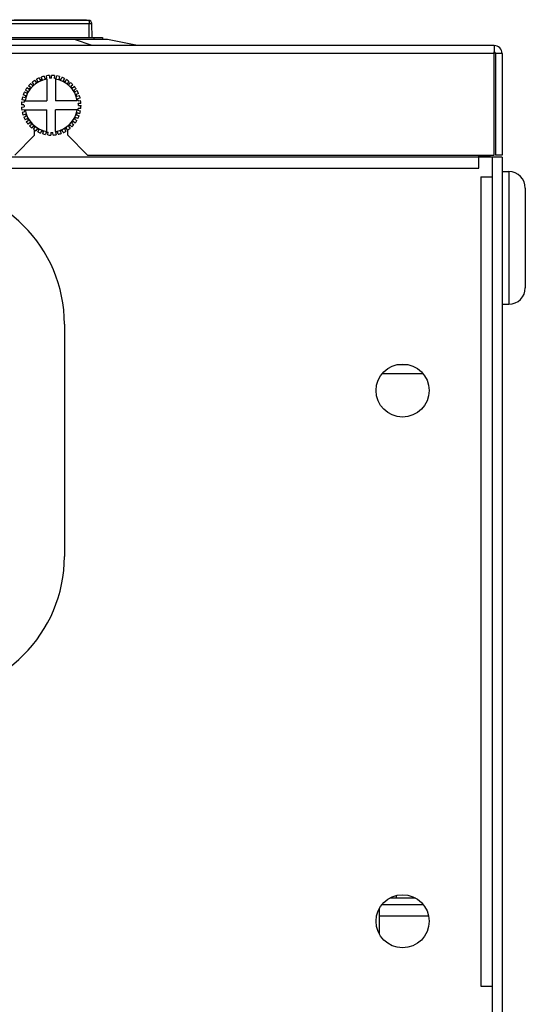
# Model space of a CAD drawing. Header units: millimetres. Extents: x 1117 to 38156, y -1945 to 7303.
# Tile 255 of 256: x 8943 to 9019, y 1081 to 1230. Entities that reach past the tile are written whole.
import ezdxf

# ---------------------------------------------------------------- set-up
doc = ezdxf.new("R2010")
doc.units = ezdxf.units.MM

msp = doc.modelspace()

# ---------------------------------------------------------------- linework, layer by layer
at = {"color": 7, "linetype": 'Continuous'}
for p, q in [((8953.078, 1229.616), (8939.668, 1229.616)), ((8940.168, 1229.125), (8953.578, 1229.125)), ((8941.833, 1229.716), (8952.741, 1229.716)), ((8944.633, 1229.616), (8944.633, 1229.716)), ((8945.683, 1229.616), (8945.683, 1229.716)), ((8950.183, 1229.616), (8950.183, 1229.716)), ((8950.697, 1229.616), (8950.697, 1229.716)), ((8950.839, 1229.616), (8950.839, 1229.716)), ((8951.19, 1229.616), (8951.19, 1229.716)), ((8951.435, 1229.616), (8951.435, 1229.716)), ((8952.129, 1229.616), (8952.129, 1229.716)), ((8952.456, 1229.616), (8952.456, 1229.716)), ((8952.741, 1229.616), (8952.741, 1229.716)), ((8953.183, 1227.016), (8953.183, 1229.125)), ((8953.615, 1227.016), (8953.578, 1229.125)), ((8955.933, 1226.716), (8896.933, 1226.716)), ((8897.683, 1227.016), (8955.183, 1227.016)), ((8953.633, 1225.816), (8950.933, 1226.716)), ((8953.883, 1227.016), (8953.883, 1226.716)), ((8955.183, 1227.016), (8955.183, 1226.716)), ((8960.433, 1225.816), (8955.933, 1226.716)), ((9014.233, 1225.816), (8765.491, 1225.816)), ((9014.233, 1224.616), (8765.491, 1224.616)), ((9014.233, 1225.816), (9014.233, 1224.851)), ((9014.233, 1209.316), (9014.233, 1224.851)), ((9015.433, 1224.616), (9014.433, 1224.616)), ((9014.433, 1224.616), (9014.433, 1209.316)), ((9015.433, 1224.616), (9015.433, 1209.316)), ((8944.335, 1220.08), (8944.61, 1219.79)), ((8944.835, 1219.988), (8944.582, 1220.298)), ((8944.948, 1220.568), (8945.169, 1220.235)), ((8945.425, 1220.391), (8945.229, 1220.74)), ((8945.638, 1220.943), (8945.797, 1220.576)), ((8946.076, 1220.686), (8945.944, 1221.063)), ((8946.381, 1221.192), (8946.475, 1220.803)), ((8946.769, 1220.862), (8946.704, 1221.257)), ((8946.758, 1220.759), (8946.758, 1217.491)), ((8947.157, 1221.308), (8947.182, 1220.909)), ((8947.482, 1220.916), (8947.486, 1221.316)), ((8947.941, 1221.288), (8947.896, 1220.89)), ((8948.108, 1220.759), (8948.108, 1217.491)), ((8948.193, 1220.845), (8948.267, 1221.239)), ((8948.71, 1221.132), (8948.596, 1220.748)), ((8948.881, 1220.652), (8949.022, 1221.027)), ((8949.44, 1220.844), (8949.261, 1220.486)), ((8949.525, 1220.343), (8949.729, 1220.687)), ((8950.109, 1220.435), (8949.871, 1220.113)), ((8950.105, 1219.926), (8950.366, 1220.229)), ((8943.405, 1218.823), (8943.763, 1218.645)), ((8943.907, 1218.908), (8943.563, 1219.112)), ((8943.815, 1219.492), (8944.137, 1219.254)), ((8944.324, 1219.489), (8944.02, 1219.75)), ((8950.696, 1219.915), (8950.406, 1219.64)), ((8950.605, 1219.415), (8950.914, 1219.668)), ((8951.185, 1219.301), (8950.851, 1219.08)), ((8951.008, 1218.824), (8951.357, 1219.02)), ((8951.559, 1218.612), (8951.193, 1218.452)), ((8942.962, 1217.325), (8943.359, 1217.28)), ((8943.404, 1217.576), (8943.011, 1217.65)), ((8943.118, 1218.093), (8943.502, 1217.98)), ((8943.597, 1218.264), (8943.223, 1218.406)), ((8943.49, 1217.491), (8946.758, 1217.491)), ((8951.376, 1217.491), (8948.108, 1217.491)), ((8951.302, 1218.173), (8951.68, 1218.305)), ((8951.808, 1217.868), (8951.42, 1217.775)), ((8951.479, 1217.481), (8951.874, 1217.545)), ((8951.925, 1217.092), (8951.525, 1217.068)), ((8943.333, 1216.865), (8942.933, 1216.87)), ((8942.942, 1216.541), (8943.341, 1216.565)), ((8943.387, 1216.152), (8942.992, 1216.088)), ((8943.058, 1215.765), (8943.447, 1215.858)), ((8943.49, 1216.141), (8946.758, 1216.141)), ((8946.758, 1212.874), (8946.758, 1216.141)), ((8951.376, 1216.141), (8948.108, 1216.141)), ((8948.108, 1212.874), (8948.108, 1216.141)), ((8951.748, 1215.54), (8951.365, 1215.653)), ((8951.462, 1216.057), (8951.855, 1215.983)), ((8951.904, 1216.308), (8951.507, 1216.353)), ((8951.533, 1216.768), (8951.933, 1216.763)), ((8943.564, 1215.46), (8943.187, 1215.328)), ((8943.307, 1215.021), (8943.674, 1215.181)), ((8943.858, 1214.809), (8943.51, 1214.613)), ((8943.681, 1214.332), (8944.015, 1214.553)), ((8944.261, 1214.218), (8943.952, 1213.965)), ((8950.542, 1214.144), (8950.846, 1213.883)), ((8951.051, 1214.141), (8950.73, 1214.379)), ((8950.959, 1214.725), (8951.303, 1214.521)), ((8951.461, 1214.81), (8951.103, 1214.988)), ((8951.269, 1215.369), (8951.643, 1215.227)), ((8944.17, 1213.718), (8944.46, 1213.993)), ((8944.761, 1213.707), (8944.5, 1213.404)), ((8944.757, 1213.198), (8944.995, 1213.52)), ((8944.933, 1213.436), (8944.933, 1213.567)), ((8944.933, 1212.316), (8944.933, 1213.075)), ((8945.341, 1213.29), (8945.137, 1212.946)), ((8945.426, 1212.789), (8945.605, 1213.147)), ((8945.985, 1212.981), (8945.844, 1212.606)), ((8946.156, 1212.501), (8946.27, 1212.885)), ((8946.673, 1212.787), (8946.599, 1212.394)), ((8946.925, 1212.345), (8946.97, 1212.743)), ((8947.385, 1212.717), (8947.38, 1212.317)), ((8947.709, 1212.325), (8947.684, 1212.724)), ((8948.097, 1212.771), (8948.162, 1212.376)), ((8948.485, 1212.441), (8948.391, 1212.83)), ((8948.79, 1212.947), (8948.922, 1212.57)), ((8949.229, 1212.69), (8949.069, 1213.057)), ((8949.441, 1213.242), (8949.637, 1212.893)), ((8949.918, 1213.065), (8949.697, 1213.398)), ((8949.933, 1212.316), (8949.933, 1213.065)), ((8950.031, 1213.645), (8950.285, 1213.335)), ((8950.532, 1213.553), (8950.256, 1213.843)), ((8941.933, 1209.316), (8944.933, 1212.316)), ((8949.933, 1212.316), (8952.933, 1209.316)), ((9015.433, 1209.016), (8715.433, 1209.016)), ((8718.933, 1209.032), (9011.933, 1209.032)), ((8952.933, 1209.316), (9014.233, 1209.316)), ((9011.933, 1209.032), (9011.933, 1209.316)), ((9011.933, 1207.316), (9011.933, 1209.016)), ((9012.133, 1209.114), (9012.133, 1209.316)), ((9013.633, 1209.114), (9012.133, 1209.114)), ((9013.633, 1209.114), (9013.633, 1209.316)), ((9013.933, 1209.016), (9013.933, 969.516)), ((9015.433, 1209.316), (9014.433, 1209.316)), ((9015.433, 1209.016), (9015.433, 969.516)), ((8718.933, 1207.316), (9011.933, 1207.316)), ((9015.433, 1206.816), (9016.433, 1206.816)), ((9016.433, 1206.816), (9016.433, 1186.816)), ((9012.233, 1206.016), (9013.933, 1206.016)), ((9012.233, 1206.016), (9012.233, 1084.016)), ((9018.933, 1204.316), (9018.933, 1189.316)), ((9015.433, 1186.816), (9016.433, 1186.816)), ((8949.433, 1183.816), (8949.433, 1148.816)), ((9001.27, 1177.716), (8999.596, 1177.716)), ((9003.542, 1176.316), (8997.324, 1176.316)), ((9002.354, 1097.316), (8998.513, 1097.316)), ((8999.528, 1097.316), (8999.528, 1097.7)), ((8996.925, 1091.909), (8996.925, 1095.724)), ((9003.542, 1096.316), (8997.324, 1096.316)), ((8996.925, 1094.616), (9004.342, 1094.616)), ((9012.233, 1084.016), (9013.933, 1084.016))]:
    msp.add_line(p, q, dxfattribs=at)
for centre in [(9000.433, 1173.816), (9000.433, 1093.816)]:
    msp.add_circle(centre, 4, dxfattribs=at)
for centre, radius, start, end in [((8953.078, 1229.116), 0.5, 1, 89.9858), ((9014.233, 1224.616), 1.2, 0, 90), ((9014.233, 1224.616), 0.2, 0, 90), ((8947.433, 1216.816), 4, 99.71515, 170.28485), ((8947.433, 1216.816), 4.5, 133.5153, 139.32199), ((8947.433, 1216.816), 4.5, 123.5153, 129.32199), ((8947.433, 1216.816), 4.1, 129.32199, 133.5153), ((8947.433, 1216.816), 4.1, 119.32199, 123.5153), ((8947.433, 1216.816), 4.5, 113.5153, 119.32199), ((8947.433, 1216.816), 4.1, 109.32199, 113.5153), ((8947.433, 1216.816), 4.5, 103.5153, 109.32199), ((8947.433, 1216.816), 4.1, 99.32199, 103.5153), ((8947.433, 1216.816), 4.5, 93.5153, 99.32199), ((8947.433, 1216.816), 4.1, 89.32199, 93.5153), ((8947.433, 1216.816), 4.5, 83.5153, 89.32199), ((8947.433, 1216.816), 4.1, 79.32199, 83.5153), ((8947.433, 1216.816), 4, 9.71515, 80.28485), ((8947.433, 1216.816), 4.5, 73.5153, 79.32199), ((8947.433, 1216.816), 4.1, 69.32199, 73.5153), ((8947.433, 1216.816), 4.5, 63.5153, 69.32199), ((8947.433, 1216.816), 4.1, 59.32199, 63.5153), ((8947.433, 1216.816), 4.5, 53.5153, 59.32199), ((8947.433, 1216.816), 4.1, 49.32199, 53.5153), ((8947.433, 1216.816), 4.5, 43.5153, 49.32199), ((8947.433, 1216.816), 4.5, 153.5153, 159.32199), ((8947.433, 1216.816), 4.5, 143.5153, 149.32199), ((8947.433, 1216.816), 4.1, 149.32199, 153.5153), ((8947.433, 1216.816), 4.1, 139.32199, 143.5153), ((8947.433, 1216.816), 4.1, 39.32199, 43.5153), ((8947.433, 1216.816), 4.1, 29.32199, 33.5153), ((8947.433, 1216.816), 4.5, 33.5153, 39.32199), ((8947.433, 1216.816), 4.5, 23.5153, 29.32199), ((8947.433, 1216.816), 4.5, 173.5153, 179.32199), ((8947.433, 1216.816), 4.5, 163.5153, 169.32199), ((8947.433, 1216.816), 4.1, 169.32199, 173.5153), ((8947.433, 1216.816), 4.1, 159.32199, 163.5153), ((8947.433, 1216.816), 4.1, 19.32199, 23.5153), ((8947.433, 1216.816), 4.1, 9.32199, 13.5153), ((8947.433, 1216.816), 4.1, 359.32199, 3.5153), ((8947.433, 1216.816), 4.5, 13.5153, 19.32199), ((8947.433, 1216.816), 4.5, 3.5153, 9.32199), ((8947.433, 1216.816), 4.5, 183.5153, 189.32199), ((8947.433, 1216.816), 4.5, 193.5153, 199.32199), ((8947.433, 1216.816), 4.1, 179.32199, 183.5153), ((8947.433, 1216.816), 4.1, 189.32199, 193.5153), ((8947.433, 1216.816), 4, 189.71515, 260.28485), ((8947.433, 1216.816), 4, 279.71515, 350.28485), ((8947.433, 1216.816), 4.1, 339.32199, 343.5153), ((8947.433, 1216.816), 4.1, 349.32199, 353.5153), ((8947.433, 1216.816), 4.5, 343.5153, 349.32199), ((8947.433, 1216.816), 4.5, 353.5153, 359.32199), ((8947.433, 1216.816), 4.5, 203.5153, 209.32199), ((8947.433, 1216.816), 4.1, 199.32199, 203.5153), ((8947.433, 1216.816), 4.5, 213.5153, 219.32199), ((8947.433, 1216.816), 4.1, 209.32199, 213.5153), ((8947.433, 1216.816), 4.1, 219.32199, 223.5153), ((8947.433, 1216.816), 4.1, 319.32199, 323.5153), ((8947.433, 1216.816), 4.1, 329.32199, 333.5153), ((8947.433, 1216.816), 4.5, 323.5153, 329.32199), ((8947.433, 1216.816), 4.5, 333.5153, 339.32199), ((8947.433, 1216.816), 4.5, 223.5153, 229.32199), ((8947.433, 1216.816), 4.5, 233.5153, 239.32199), ((8947.433, 1216.816), 4.1, 229.32199, 233.5153), ((8947.433, 1216.816), 4.1, 239.32199, 243.5153), ((8947.433, 1216.816), 4.5, 243.5153, 249.32199), ((8947.433, 1216.816), 4.1, 249.32199, 253.5153), ((8947.433, 1216.816), 4.1, 259.32199, 263.5153), ((8947.433, 1216.816), 4.1, 269.32199, 273.5153), ((8947.433, 1216.816), 4.1, 279.32199, 283.5153), ((8947.433, 1216.816), 4.5, 283.5153, 289.32199), ((8947.433, 1216.816), 4.1, 289.32199, 293.5153), ((8947.433, 1216.816), 4.5, 293.5153, 299.32199), ((8947.433, 1216.816), 4.1, 299.32199, 303.5153), ((8947.433, 1216.816), 4.5, 303.5153, 309.32199), ((8947.433, 1216.816), 4.1, 309.32199, 313.5153), ((8947.433, 1216.816), 4.5, 313.5153, 319.32199), ((8947.433, 1216.816), 4.5, 253.5153, 259.32199), ((8947.433, 1216.816), 4.5, 263.5153, 269.32199), ((8947.433, 1216.816), 4.5, 273.5153, 279.32199), ((9013.731, 1209.114), 1.598, 180, 183.59856), ((9013.731, 1209.114), 0.0977, 180, 270), ((9016.433, 1204.316), 2.5, 0, 90), ((8928.433, 1183.816), 21, 0, 90), ((9016.433, 1189.316), 2.5, 270, 0), ((8928.433, 1148.816), 21, 270, 0)]:
    msp.add_arc(centre, radius, start, end, dxfattribs=at)
msp.add_open_spline([(8953.078, 1229.616), (8953.087, 1229.616), (8953.108, 1229.608), (8953.129, 1229.577), (8953.147, 1229.532), (8953.16, 1229.472), (8953.171, 1229.398), (8953.181, 1229.281), (8953.183, 1229.189), (8953.183, 1229.125)], degree=3, knots=[0, 0, 0, 0, 0.0515796, 0.1178605, 0.2095638, 0.3282689, 0.4717663, 0.6355827, 1, 1, 1, 1], dxfattribs=at)

doc.saveas('drawing.dxf')
